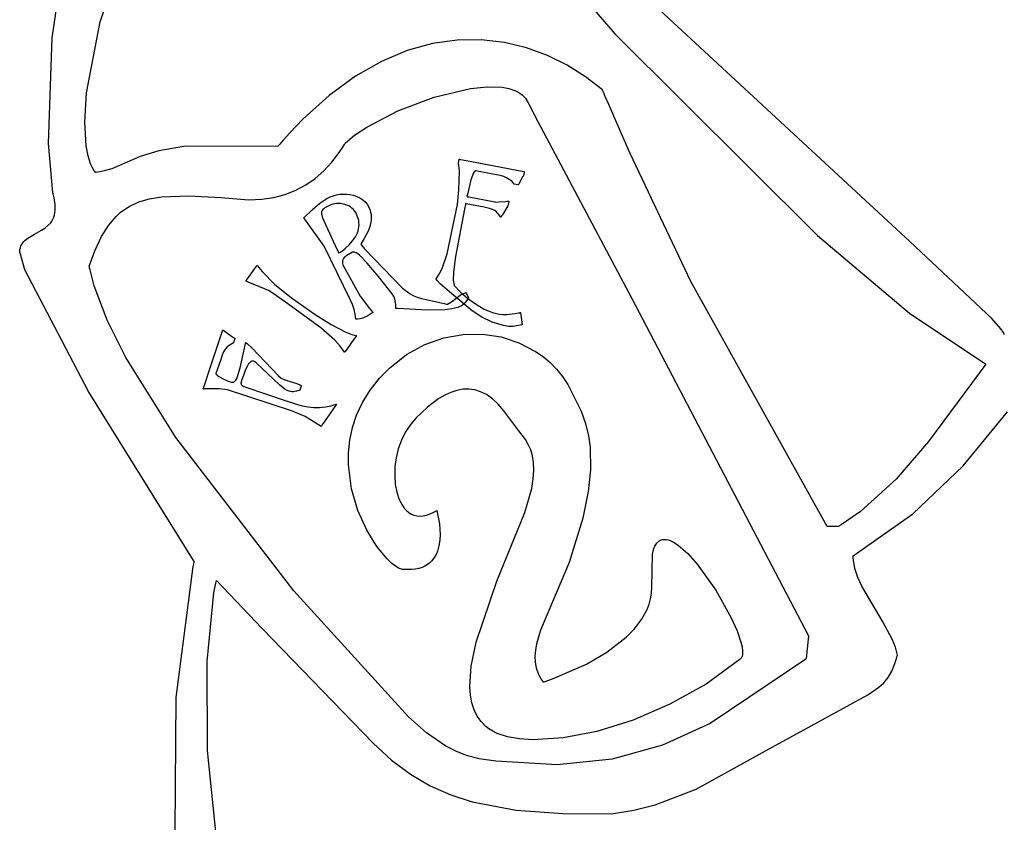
# Model space of a CAD drawing. Extents: x -74.1 to 10.8, y -36.7 to 44.6.
# Tile 77 of 199: x -61.303 to -60.358, y 15.344 to 16.114. Entities that reach past the tile are written whole.
import ezdxf

# ---------------------------------------------------------------- set-up
doc = ezdxf.new("R2010")
doc.units = 0

msp = doc.modelspace()

# ---------------------------------------------------------------- linework, layer by layer
at = {"layer": 'Layer 1', "color": 7, "linetype": 'CONTINUOUS'}
for p, q in [((-60.926085, 16.325789), (-60.731541, 16.100419)), ((-61.272265, 16.096527), (-61.255819, 16.203688)), ((-61.226026, 16.111923), (-61.198542, 16.191191)), ((-60.448332, 15.901022), (-60.718771, 16.151454)), ((-61.239114, 16.043703), (-61.226026, 16.111923)), ((-60.731541, 16.100419), (-60.53704, 15.906796)), ((-61.275483, 15.995162), (-61.272265, 16.096527)), ((-60.906713, 16.091051), (-60.931012, 16.084324)), ((-60.88298, 16.094421), (-60.906713, 16.091051)), ((-60.859943, 16.094706), (-60.88298, 16.094421)), ((-60.837731, 16.092173), (-60.859943, 16.094706)), ((-60.816473, 16.087094), (-60.837731, 16.092173)), ((-60.931012, 16.084324), (-60.955749, 16.073972)), ((-60.7963, 16.079737), (-60.816473, 16.087094)), ((-60.777339, 16.070372), (-60.7963, 16.079737)), ((-60.955749, 16.073972), (-60.980793, 16.059725)), ((-60.759721, 16.059268), (-60.777339, 16.070372)), ((-60.980793, 16.059725), (-61.006016, 16.041313)), ((-60.743575, 16.046697), (-60.759721, 16.059268)), ((-61.240763, 16.015682), (-61.239114, 16.043703)), ((-61.006016, 16.041313), (-61.031287, 16.018467)), ((-60.905189, 16.039625), (-60.870193, 16.048062)), ((-60.870193, 16.048062), (-60.85412, 16.04966)), ((-60.85412, 16.04966), (-60.839787, 16.049074)), ((-60.839787, 16.049074), (-60.833458, 16.04786)), ((-60.833458, 16.04786), (-60.827787, 16.045978)), ((-60.827787, 16.045978), (-60.825221, 16.044773)), ((-60.825221, 16.044773), (-60.822847, 16.043386)), ((-60.822847, 16.043386), (-60.820675, 16.041811)), ((-60.820675, 16.041811), (-60.818713, 16.040044)), ((-60.743509, 16.046545), (-60.743561, 16.046668)), ((-60.743404, 16.046299), (-60.743509, 16.046545)), ((-60.742562, 16.044332), (-60.743404, 16.046299)), ((-60.740876, 16.040401), (-60.742562, 16.044332)), ((-60.737491, 16.032545), (-60.740876, 16.040401)), ((-60.940035, 16.02638), (-60.905189, 16.039625)), ((-60.818713, 16.040044), (-60.817813, 16.039087)), ((-60.817813, 16.039087), (-60.817385, 16.038589)), ((-60.817385, 16.038589), (-60.81728, 16.038463)), ((-60.81728, 16.038463), (-60.817254, 16.038431)), ((-60.817239, 16.038404), (-60.817192, 16.038316)), ((-60.817192, 16.038316), (-60.817002, 16.037957)), ((-60.817002, 16.037957), (-60.814993, 16.034177)), ((-60.814993, 16.034177), (-60.805468, 16.016242)), ((-60.730673, 16.01687), (-60.737491, 16.032545)), ((-60.96999, 16.010943), (-60.940035, 16.02638)), ((-61.239416, 15.99276), (-61.240763, 16.015682)), ((-61.031287, 16.018467), (-61.043901, 16.005297)), ((-60.805468, 16.016242), (-60.715415, 15.846308)), ((-60.71684, 15.98566), (-60.730673, 16.01687)), ((-61.043901, 16.005297), (-61.050195, 15.99826)), ((-60.990313, 15.995931), (-60.981652, 16.00322)), ((-60.981652, 16.00322), (-60.96999, 16.010943)), ((-61.27145, 15.948182), (-61.275483, 15.995162)), ((-61.053338, 15.994627), (-61.054909, 15.992782)), ((-61.050195, 15.99826), (-61.053338, 15.994627)), ((-60.993002, 15.991571), (-60.991367, 15.994183)), ((-60.991367, 15.994183), (-60.990563, 15.995512)), ((-60.990563, 15.995512), (-60.990363, 15.995847)), ((-60.990363, 15.995847), (-60.990338, 15.995889)), ((-61.237682, 15.983454), (-61.239416, 15.99276)), ((-61.169597, 15.988262), (-61.187562, 15.982508)), ((-61.143934, 15.992544), (-61.169597, 15.988262)), ((-61.055254, 15.992389), (-61.143934, 15.992544)), ((-61.055105, 15.99255), (-61.055203, 15.992434)), ((-61.054909, 15.992782), (-61.055105, 15.99255)), ((-61.003528, 15.977213), (-60.996372, 15.986533)), ((-60.996372, 15.986533), (-60.993002, 15.991571)), ((-60.65873, 15.862793), (-60.71684, 15.98566)), ((-61.235275, 15.975715), (-61.237682, 15.983454)), ((-61.233826, 15.972463), (-61.235275, 15.975715)), ((-61.187562, 15.982508), (-61.214657, 15.970895)), ((-61.011257, 15.968915), (-61.003528, 15.977213)), ((-60.881891, 15.975948), (-60.881883, 15.975993)), ((-60.881871, 15.975887), (-60.881888, 15.975932)), ((-60.881883, 15.975993), (-60.881847, 15.976202)), ((-60.881837, 15.975796), (-60.881871, 15.975887)), ((-60.881847, 15.976202), (-60.88122, 15.97985)), ((-60.881772, 15.975605), (-60.881837, 15.975796)), ((-60.881649, 15.975189), (-60.881772, 15.975605)), ((-60.88143, 15.974225), (-60.881649, 15.975189)), ((-60.880919, 15.9686), (-60.88143, 15.974225)), ((-60.88122, 15.97985), (-60.881184, 15.980058)), ((-60.881184, 15.980058), (-60.881176, 15.980103)), ((-60.88117, 15.980107), (-60.881126, 15.980099)), ((-60.881126, 15.980099), (-60.88091, 15.980057)), ((-60.88091, 15.980057), (-60.879993, 15.979881)), ((-60.879993, 15.979881), (-60.870993, 15.978147)), ((-60.870993, 15.978147), (-60.819, 15.968134)), ((-61.232219, 15.969639), (-61.233826, 15.972463)), ((-61.230456, 15.967256), (-61.232219, 15.969639)), ((-61.230329, 15.967266), (-61.230402, 15.967256)), ((-61.229746, 15.967348), (-61.230329, 15.967266)), ((-61.228599, 15.967518), (-61.229746, 15.967348)), ((-61.226377, 15.967891), (-61.228599, 15.967518)), ((-61.22219, 15.968754), (-61.226377, 15.967891)), ((-61.214657, 15.970895), (-61.22219, 15.968754)), ((-61.019578, 15.961658), (-61.011257, 15.968915)), ((-60.881468, 15.950563), (-60.880919, 15.9686)), ((-60.867597, 15.966286), (-60.86851, 15.964522)), ((-60.86661, 15.967792), (-60.867597, 15.966286)), ((-60.865547, 15.969044), (-60.86661, 15.967792)), ((-60.865428, 15.969023), (-60.86552, 15.96904)), ((-60.845306, 15.965153), (-60.865428, 15.969023)), ((-60.84167, 15.964453), (-60.845306, 15.965153)), ((-60.818725, 15.967409), (-60.819498, 15.963969)), ((-60.819, 15.968134), (-60.818584, 15.968054)), ((-60.818596, 15.967985), (-60.818725, 15.967409)), ((-60.818583, 15.96804), (-60.818596, 15.967985)), ((-61.038087, 15.950337), (-61.028515, 15.955459)), ((-61.028515, 15.955459), (-61.019578, 15.961658)), ((-60.870113, 15.960218), (-60.873279, 15.946081)), ((-60.86851, 15.964522), (-60.870113, 15.960218)), ((-60.840609, 15.964234), (-60.84167, 15.964453)), ((-60.838341, 15.963482), (-60.840609, 15.964234)), ((-60.835812, 15.96226), (-60.838341, 15.963482)), ((-60.833081, 15.960598), (-60.835812, 15.96226)), ((-60.830734, 15.958846), (-60.833081, 15.960598)), ((-60.828918, 15.957085), (-60.830734, 15.958846)), ((-60.828211, 15.956203), (-60.828918, 15.957085)), ((-60.824812, 15.955538), (-60.828177, 15.956196)), ((-60.824249, 15.955428), (-60.824812, 15.955538)), ((-60.824195, 15.955418), (-60.824249, 15.955428)), ((-60.82413, 15.955541), (-60.824159, 15.955471)), ((-60.82407, 15.955681), (-60.82413, 15.955541)), ((-60.823952, 15.955957), (-60.82407, 15.955681)), ((-60.823486, 15.95702), (-60.823952, 15.955957)), ((-60.82175, 15.960592), (-60.823486, 15.95702)), ((-60.820208, 15.963087), (-60.82175, 15.960592)), ((-60.819507, 15.963934), (-60.820208, 15.963087)), ((-61.2714, 15.947922), (-61.27145, 15.948182)), ((-61.27133, 15.947682), (-61.2714, 15.947922)), ((-61.271062, 15.946734), (-61.27133, 15.947682)), ((-61.270162, 15.943111), (-61.271062, 15.946734)), ((-61.059224, 15.943399), (-61.048316, 15.946311)), ((-61.048316, 15.946311), (-61.038087, 15.950337)), ((-61.00202, 15.944997), (-60.99892, 15.945852)), ((-60.99892, 15.945852), (-60.995781, 15.946394)), ((-60.995781, 15.946394), (-60.992603, 15.946623)), ((-60.992603, 15.946623), (-60.989386, 15.946538)), ((-60.989386, 15.946538), (-60.986129, 15.94614)), ((-60.986129, 15.94614), (-60.9827, 15.945404)), ((-60.882899, 15.936675), (-60.881468, 15.950563)), ((-60.873279, 15.946081), (-60.873645, 15.94417)), ((-61.269155, 15.93664), (-61.270162, 15.943111)), ((-61.269105, 15.931113), (-61.269155, 15.93664)), ((-61.198253, 15.934676), (-61.188856, 15.939012)), ((-61.188856, 15.939012), (-61.178495, 15.941989)), ((-61.178495, 15.941989), (-61.167086, 15.943815)), ((-61.167086, 15.943815), (-61.140793, 15.944843)), ((-61.140793, 15.944843), (-61.110069, 15.943253)), ((-61.110069, 15.943253), (-61.083162, 15.940989)), ((-61.083162, 15.940989), (-61.070832, 15.941619)), ((-61.070832, 15.941619), (-61.059224, 15.943399)), ((-61.022372, 15.931632), (-61.015016, 15.937835)), ((-61.015016, 15.937835), (-61.008233, 15.942277)), ((-61.008233, 15.942277), (-61.00508, 15.94383)), ((-61.004473, 15.936299), (-61.007788, 15.934809)), ((-61.00508, 15.94383), (-61.00202, 15.944997)), ((-61.002634, 15.936872), (-61.004473, 15.936299)), ((-61.000766, 15.937268), (-61.002634, 15.936872)), ((-60.998871, 15.937489), (-61.000766, 15.937268)), ((-60.996949, 15.937534), (-60.998871, 15.937489)), ((-60.994999, 15.937405), (-60.996949, 15.937534)), ((-60.991018, 15.936624), (-60.994999, 15.937405)), ((-60.989072, 15.935983), (-60.991018, 15.936624)), ((-60.9827, 15.945404), (-60.979408, 15.944329)), ((-60.979408, 15.944329), (-60.976457, 15.942932)), ((-60.976457, 15.942932), (-60.973847, 15.941212)), ((-60.973847, 15.941212), (-60.971578, 15.939169)), ((-60.971578, 15.939169), (-60.969648, 15.936803)), ((-60.969648, 15.936803), (-60.968056, 15.934113)), ((-60.892606, 15.889253), (-60.882899, 15.936675)), ((-60.875076, 15.936743), (-60.875941, 15.932253)), ((-60.874392, 15.937263), (-60.875228, 15.937402)), ((-60.875206, 15.93739), (-60.875092, 15.937362)), ((-60.875092, 15.937362), (-60.875002, 15.937341)), ((-60.874988, 15.9372), (-60.875076, 15.936743)), ((-60.874967, 15.937308), (-60.874988, 15.9372)), ((-60.857181, 15.933995), (-60.874392, 15.937263)), ((-60.873611, 15.944152), (-60.873324, 15.944097)), ((-60.873324, 15.944097), (-60.871987, 15.943839)), ((-60.871987, 15.943839), (-60.848654, 15.939344)), ((-60.848654, 15.939344), (-60.847321, 15.939087)), ((-60.847321, 15.939087), (-60.847037, 15.939032)), ((-60.847037, 15.939032), (-60.846187, 15.938944)), ((-60.846187, 15.938944), (-60.842614, 15.939026)), ((-60.842614, 15.939026), (-60.836661, 15.939479)), ((-60.836661, 15.939479), (-60.834802, 15.93965)), ((-60.834802, 15.93965), (-60.833816, 15.939744)), ((-60.833525, 15.939044), (-60.834428, 15.935237)), ((-60.833816, 15.939744), (-60.833564, 15.939768)), ((-60.833564, 15.939768), (-60.833437, 15.939781)), ((-60.833369, 15.939703), (-60.833525, 15.939044)), ((-60.833437, 15.939781), (-60.833374, 15.939787)), ((-60.833353, 15.93977), (-60.833369, 15.939703)), ((-61.269895, 15.926425), (-61.269403, 15.928671)), ((-61.269403, 15.928671), (-61.269105, 15.931113)), ((-61.210722, 15.92517), (-61.206768, 15.928774)), ((-61.206768, 15.928774), (-61.202615, 15.931934)), ((-61.202615, 15.931934), (-61.198253, 15.934676)), ((-61.030301, 15.923664), (-61.022372, 15.931632)), ((-61.013429, 15.929035), (-61.01347, 15.928258)), ((-61.01347, 15.928258), (-61.013394, 15.927355)), ((-61.013364, 15.929376), (-61.013429, 15.929035)), ((-61.013394, 15.927355), (-61.013201, 15.926325)), ((-61.01325, 15.929779), (-61.013364, 15.929376)), ((-61.013093, 15.93018), (-61.01325, 15.929779)), ((-61.012647, 15.930975), (-61.013093, 15.93018)), ((-61.012027, 15.93176), (-61.012647, 15.930975)), ((-61.011232, 15.932536), (-61.012027, 15.93176)), ((-61.01026, 15.933303), (-61.011232, 15.932536)), ((-61.007788, 15.934809), (-61.01026, 15.933303)), ((-60.987276, 15.935191), (-60.989072, 15.935983)), ((-60.985629, 15.934248), (-60.987276, 15.935191)), ((-60.984131, 15.933153), (-60.985629, 15.934248)), ((-60.982783, 15.931907), (-60.984131, 15.933153)), ((-60.981585, 15.930507), (-60.982783, 15.931907)), ((-60.980537, 15.928955), (-60.981585, 15.930507)), ((-60.97964, 15.92725), (-60.980537, 15.928955)), ((-60.978146, 15.923235), (-60.97964, 15.92725)), ((-60.968056, 15.934113), (-60.967018, 15.931704)), ((-60.967018, 15.931704), (-60.966297, 15.929376)), ((-60.966297, 15.929376), (-60.965831, 15.927003)), ((-60.965831, 15.927003), (-60.96562, 15.924585)), ((-60.875941, 15.932253), (-60.884642, 15.886732)), ((-60.855976, 15.933754), (-60.857181, 15.933995)), ((-60.852035, 15.932836), (-60.855976, 15.933754)), ((-60.84913, 15.931917), (-60.852035, 15.932836)), ((-60.848065, 15.931458), (-60.84913, 15.931917)), ((-60.846915, 15.930777), (-60.848065, 15.931458)), ((-60.845702, 15.929858), (-60.846915, 15.930777)), ((-60.844517, 15.928753), (-60.845702, 15.929858)), ((-60.843358, 15.927464), (-60.844517, 15.928753)), ((-60.841125, 15.92433), (-60.843358, 15.927464)), ((-60.838585, 15.928366), (-60.839987, 15.926129)), ((-60.834436, 15.935205), (-60.838585, 15.928366)), ((-61.276127, 15.916326), (-61.273523, 15.919138)), ((-61.273523, 15.919138), (-61.272397, 15.920732)), ((-61.272397, 15.920732), (-61.271407, 15.922469)), ((-61.271407, 15.922469), (-61.270568, 15.924362)), ((-61.270568, 15.924362), (-61.269895, 15.926425)), ((-61.218072, 15.916527), (-61.210722, 15.92517)), ((-61.03022, 15.923562), (-61.0303, 15.923654)), ((-61.029901, 15.923195), (-61.03022, 15.923562)), ((-61.029265, 15.922458), (-61.029901, 15.923195)), ((-61.010767, 15.896552), (-61.029265, 15.922458)), ((-61.013201, 15.926325), (-61.012466, 15.923885)), ((-61.012466, 15.923885), (-61.009618, 15.917354)), ((-61.009618, 15.917354), (-61.000237, 15.897125)), ((-60.977684, 15.921238), (-60.978146, 15.923235)), ((-60.977412, 15.919248), (-60.977684, 15.921238)), ((-60.977331, 15.917265), (-60.977412, 15.919248)), ((-60.965964, 15.919613), (-60.967004, 15.915396)), ((-60.965664, 15.922122), (-60.965964, 15.919613)), ((-60.96562, 15.924585), (-60.965664, 15.922122)), ((-60.841085, 15.92439), (-60.84111, 15.924351)), ((-60.841036, 15.924468), (-60.841085, 15.92439)), ((-60.840938, 15.924623), (-60.841036, 15.924468)), ((-60.840743, 15.924931), (-60.840938, 15.924623)), ((-60.839987, 15.926129), (-60.840743, 15.924931)), ((-61.295394, 15.904392), (-61.289061, 15.908139)), ((-61.289061, 15.908139), (-61.282325, 15.911833)), ((-61.282325, 15.911833), (-61.2791, 15.913927)), ((-61.2791, 15.913927), (-61.276127, 15.916326)), ((-61.224751, 15.905798), (-61.218072, 15.916527)), ((-60.980827, 15.905517), (-60.978902, 15.909405)), ((-60.978902, 15.909405), (-60.978224, 15.911359)), ((-60.978224, 15.911359), (-60.977736, 15.913321)), ((-60.977736, 15.913321), (-60.977439, 15.915289)), ((-60.977439, 15.915289), (-60.977331, 15.917265)), ((-60.968368, 15.911765), (-60.972496, 15.90384)), ((-60.967004, 15.915396), (-60.968368, 15.911765)), ((-61.301312, 15.898336), (-61.300384, 15.89974)), ((-61.300384, 15.89974), (-61.299314, 15.901035)), ((-61.299314, 15.901035), (-61.298116, 15.902232)), ((-61.298116, 15.902232), (-61.295394, 15.904392)), ((-61.23084, 15.892775), (-61.224751, 15.905798)), ((-60.986956, 15.897828), (-60.983512, 15.901658)), ((-60.983512, 15.901658), (-60.980827, 15.905517)), ((-60.97515, 15.899026), (-60.975389, 15.8984)), ((-60.972496, 15.90384), (-60.97515, 15.899026)), ((-60.53704, 15.906796), (-60.448696, 15.832271)), ((-60.369478, 15.827155), (-60.448332, 15.901022)), ((-61.303301, 15.891357), (-61.303091, 15.893333)), ((-61.303276, 15.891246), (-61.303301, 15.891357)), ((-61.303159, 15.890769), (-61.303276, 15.891246)), ((-61.302681, 15.888863), (-61.303159, 15.890769)), ((-61.303091, 15.893333), (-61.30268, 15.895146)), ((-61.30268, 15.895146), (-61.302082, 15.896809)), ((-61.302082, 15.896809), (-61.301312, 15.898336)), ((-61.236423, 15.87725), (-61.23084, 15.892775)), ((-60.985972, 15.845532), (-61.010767, 15.896552)), ((-61.000237, 15.897125), (-60.997174, 15.890519)), ((-60.997174, 15.890519), (-60.997018, 15.890183)), ((-60.996985, 15.890198), (-60.996752, 15.890307)), ((-60.996752, 15.890307), (-60.994804, 15.891214)), ((-60.994804, 15.891214), (-60.994168, 15.89151)), ((-60.994168, 15.89151), (-60.994047, 15.891576)), ((-60.994047, 15.891576), (-60.993384, 15.892076)), ((-60.993384, 15.892076), (-60.990551, 15.89451)), ((-60.990551, 15.89451), (-60.986956, 15.897828)), ((-60.983563, 15.890702), (-60.989016, 15.887751)), ((-60.983272, 15.890828), (-60.983563, 15.890702)), ((-60.983028, 15.8909), (-60.983272, 15.890828)), ((-60.982771, 15.890943), (-60.983028, 15.8909)), ((-60.9825, 15.890959), (-60.982771, 15.890943)), ((-60.982216, 15.890947), (-60.9825, 15.890959)), ((-60.981608, 15.890839), (-60.982216, 15.890947)), ((-60.980947, 15.89062), (-60.981608, 15.890839)), ((-60.980233, 15.890289), (-60.980947, 15.89062)), ((-60.978647, 15.889291), (-60.980233, 15.890289)), ((-60.976848, 15.887845), (-60.978647, 15.889291)), ((-60.975458, 15.898083), (-60.975459, 15.898006)), ((-60.975445, 15.898174), (-60.975458, 15.898083)), ((-60.975389, 15.8984), (-60.975445, 15.898174)), ((-60.975423, 15.897894), (-60.975351, 15.897816)), ((-60.975351, 15.897816), (-60.975045, 15.897485)), ((-60.975045, 15.897485), (-60.971971, 15.894157)), ((-60.971971, 15.894157), (-60.935712, 15.856134)), ((-60.897531, 15.875152), (-60.892606, 15.889253)), ((-61.298238, 15.873732), (-61.302681, 15.888863)), ((-60.993337, 15.881776), (-60.993353, 15.881178)), ((-60.993353, 15.881178), (-60.993308, 15.88057)), ((-60.993261, 15.882363), (-60.993337, 15.881776)), ((-60.993308, 15.88057), (-60.993203, 15.87995)), ((-60.993123, 15.882939), (-60.993261, 15.882363)), ((-60.993203, 15.87995), (-60.99281, 15.878677)), ((-60.992925, 15.883505), (-60.993123, 15.882939)), ((-60.992667, 15.884061), (-60.992925, 15.883505)), ((-60.992348, 15.884607), (-60.992667, 15.884061)), ((-60.991529, 15.885669), (-60.992348, 15.884607)), ((-60.990762, 15.886431), (-60.991529, 15.885669)), ((-60.989016, 15.887751), (-60.990762, 15.886431)), ((-60.969683, 15.88017), (-60.976848, 15.887845)), ((-60.958678, 15.867383), (-60.969683, 15.88017)), ((-60.884642, 15.886732), (-60.886708, 15.871593)), ((-61.237155, 15.756987), (-61.298238, 15.873732)), ((-61.236403, 15.877138), (-61.236413, 15.877194)), ((-61.236361, 15.876913), (-61.236403, 15.877138)), ((-61.236278, 15.876463), (-61.236361, 15.876913)), ((-61.236105, 15.875559), (-61.236278, 15.876463)), ((-61.235738, 15.87374), (-61.236105, 15.875559)), ((-61.231833, 15.858597), (-61.235738, 15.87374)), ((-61.083579, 15.866408), (-61.077345, 15.875121)), ((-61.077345, 15.875121), (-61.075382, 15.877865)), ((-61.075382, 15.877865), (-61.075199, 15.878121)), ((-61.075199, 15.878121), (-61.075165, 15.878168)), ((-61.075163, 15.878171), (-61.070542, 15.872139)), ((-61.070542, 15.872139), (-61.058129, 15.85968)), ((-60.99281, 15.878677), (-60.992674, 15.878352)), ((-60.992674, 15.878352), (-60.9926, 15.878188)), ((-60.992587, 15.87816), (-60.976197, 15.848617)), ((-60.900304, 15.869645), (-60.897531, 15.875152)), ((-60.886708, 15.871593), (-60.886828, 15.863512)), ((-61.085869, 15.863125), (-61.085911, 15.863148)), ((-61.0859, 15.863164), (-61.085849, 15.863235)), ((-61.08511, 15.862741), (-61.085869, 15.863125)), ((-61.085849, 15.863235), (-61.085633, 15.863536)), ((-61.085633, 15.863536), (-61.083579, 15.866408)), ((-61.083159, 15.861845), (-61.08511, 15.862741)), ((-61.077518, 15.859534), (-61.083159, 15.861845)), ((-60.945503, 15.850737), (-60.958678, 15.867383)), ((-60.903301, 15.865052), (-60.903299, 15.86511)), ((-60.903295, 15.864989), (-60.903301, 15.865052)), ((-60.903259, 15.864845), (-60.903295, 15.864989)), ((-60.903284, 15.865166), (-60.900304, 15.869645)), ((-60.903192, 15.864679), (-60.903259, 15.864845)), ((-60.903092, 15.864491), (-60.903192, 15.864679)), ((-60.902374, 15.86351), (-60.903092, 15.864491)), ((-60.899399, 15.860464), (-60.902374, 15.86351)), ((-60.886828, 15.863512), (-60.886423, 15.86058)), ((-60.527544, 15.62762), (-60.65873, 15.862793)), ((-61.219259, 15.825559), (-61.231833, 15.858597)), ((-61.064285, 15.853951), (-61.077518, 15.859534)), ((-61.059684, 15.851226), (-61.064285, 15.853951)), ((-61.047927, 15.842841), (-61.059684, 15.851226)), ((-61.058129, 15.85968), (-61.042534, 15.847439)), ((-60.935712, 15.856134), (-60.928302, 15.850717)), ((-60.888315, 15.850877), (-60.899399, 15.860464)), ((-60.886423, 15.86058), (-60.886104, 15.859391)), ((-60.886104, 15.859391), (-60.885915, 15.858866)), ((-60.885901, 15.858834), (-60.87981, 15.852427)), ((-60.880166, 15.849432), (-60.875255, 15.851852)), ((-60.87981, 15.852427), (-60.873052, 15.846538)), ((-60.875255, 15.851852), (-60.874873, 15.85204)), ((-60.874873, 15.85204), (-60.874677, 15.852137)), ((-60.874645, 15.852146), (-60.874627, 15.852107)), ((-60.874627, 15.852107), (-60.87454, 15.851919)), ((-60.87454, 15.851919), (-60.872313, 15.847104)), ((-61.013983, 15.818364), (-61.047927, 15.842841)), ((-61.042534, 15.847439), (-61.042409, 15.847349)), ((-61.042409, 15.847349), (-61.041141, 15.846444)), ((-61.041141, 15.846444), (-61.019637, 15.831085)), ((-60.983697, 15.840541), (-60.985972, 15.845532)), ((-60.976197, 15.848617), (-60.967338, 15.836772)), ((-60.94395, 15.848179), (-60.945503, 15.850737)), ((-60.943415, 15.846951), (-60.94395, 15.848179)), ((-60.942578, 15.843999), (-60.943415, 15.846951)), ((-60.942133, 15.840584), (-60.942578, 15.843999)), ((-60.928302, 15.850717), (-60.924863, 15.848835)), ((-60.924863, 15.848835), (-60.921601, 15.847503)), ((-60.921601, 15.847503), (-60.917244, 15.846525)), ((-60.917244, 15.846525), (-60.899823, 15.842564)), ((-60.899823, 15.842564), (-60.895467, 15.841564)), ((-60.892258, 15.840825), (-60.888519, 15.843206)), ((-60.888519, 15.843206), (-60.880166, 15.849432)), ((-60.86875, 15.834622), (-60.888315, 15.850877)), ((-60.875382, 15.842396), (-60.87715, 15.840661)), ((-60.873768, 15.844544), (-60.875382, 15.842396)), ((-60.872313, 15.847104), (-60.873768, 15.844544)), ((-60.873052, 15.846538), (-60.865518, 15.841092)), ((-60.715415, 15.846308), (-60.545726, 15.522525)), ((-60.982065, 15.835893), (-60.983697, 15.840541)), ((-60.981021, 15.831191), (-60.982065, 15.835893)), ((-60.963977, 15.83291), (-60.969032, 15.829728)), ((-60.967338, 15.836772), (-60.965055, 15.834116)), ((-60.965055, 15.834116), (-60.96448, 15.833471)), ((-60.96448, 15.833471), (-60.964192, 15.833151)), ((-60.964192, 15.833151), (-60.964047, 15.832992)), ((-60.964047, 15.832992), (-60.963975, 15.832912)), ((-60.942085, 15.836707), (-60.942133, 15.840584)), ((-60.941921, 15.836698), (-60.942034, 15.836704)), ((-60.941695, 15.836685), (-60.941921, 15.836698)), ((-60.941244, 15.836661), (-60.941695, 15.836685)), ((-60.940341, 15.836611), (-60.941244, 15.836661)), ((-60.911485, 15.835089), (-60.940341, 15.836611)), ((-60.894843, 15.835479), (-60.911485, 15.835089)), ((-60.895467, 15.841564), (-60.893288, 15.841062)), ((-60.888112, 15.836422), (-60.894843, 15.835479)), ((-60.893288, 15.841062), (-60.892743, 15.840936)), ((-60.892743, 15.840936), (-60.89247, 15.840874)), ((-60.89247, 15.840874), (-60.892334, 15.840842)), ((-60.892334, 15.840842), (-60.892266, 15.840827)), ((-60.882586, 15.837852), (-60.888112, 15.836422)), ((-60.880275, 15.838748), (-60.882586, 15.837852)), ((-60.87907, 15.839341), (-60.880275, 15.838748)), ((-60.878091, 15.839949), (-60.87907, 15.839341)), ((-60.87715, 15.840661), (-60.878091, 15.839949)), ((-60.859498, 15.828361), (-60.86875, 15.834622)), ((-60.865518, 15.841092), (-60.85714, 15.836213)), ((-60.85714, 15.836213), (-60.849158, 15.832868)), ((-60.849158, 15.832868), (-60.842612, 15.831215)), ((-60.827822, 15.831985), (-60.824178, 15.832547)), ((-60.824178, 15.832547), (-60.823263, 15.832691)), ((-60.823263, 15.832691), (-60.822805, 15.832763)), ((-60.822805, 15.832763), (-60.822575, 15.832799)), ((-60.822575, 15.832799), (-60.82246, 15.832817)), ((-60.82246, 15.832817), (-60.822403, 15.832826)), ((-60.822387, 15.832827), (-60.820533, 15.821163)), ((-60.448696, 15.832271), (-60.375238, 15.783431)), ((-61.201244, 15.789631), (-61.219259, 15.825559)), ((-61.019637, 15.831085), (-61.019581, 15.831046)), ((-61.019581, 15.831045), (-61.004236, 15.821456)), ((-60.980565, 15.826437), (-60.981021, 15.831191)), ((-60.980448, 15.826428), (-60.980527, 15.826432)), ((-60.980292, 15.826419), (-60.980448, 15.826428)), ((-60.979979, 15.826408), (-60.980292, 15.826419)), ((-60.978721, 15.826426), (-60.979979, 15.826408)), ((-60.976184, 15.826772), (-60.978721, 15.826426)), ((-60.973614, 15.827529), (-60.976184, 15.826772)), ((-60.969032, 15.829728), (-60.973614, 15.827529)), ((-60.849469, 15.823591), (-60.859498, 15.828361)), ((-60.83867, 15.820307), (-60.849469, 15.823591)), ((-60.842612, 15.831215), (-60.839082, 15.830881)), ((-60.839082, 15.830881), (-60.835293, 15.830969)), ((-60.835293, 15.830969), (-60.827822, 15.831985)), ((-60.360815, 15.817405), (-60.369478, 15.827155)), ((-61.120618, 15.778821), (-61.108049, 15.816305)), ((-61.108049, 15.816305), (-61.098433, 15.809312)), ((-61.000498, 15.806325), (-61.013983, 15.818364)), ((-61.004236, 15.821456), (-60.990052, 15.814078)), ((-60.990052, 15.814078), (-60.984352, 15.811731)), ((-60.833524, 15.81945), (-60.83867, 15.820307)), ((-60.829762, 15.819513), (-60.833524, 15.81945)), ((-60.820533, 15.821163), (-60.829762, 15.819513)), ((-60.358471, 15.814051), (-60.360815, 15.817405)), ((-60.357821, 15.812772), (-60.358471, 15.814051)), ((-61.097922, 15.803922), (-61.102155, 15.80138)), ((-61.098433, 15.809312), (-61.096798, 15.80816)), ((-61.097623, 15.804809), (-61.097918, 15.803926)), ((-61.096616, 15.807815), (-61.097623, 15.804809)), ((-61.096798, 15.80816), (-61.096587, 15.808011)), ((-61.096568, 15.807956), (-61.096616, 15.807815)), ((-61.086374, 15.803314), (-61.086252, 15.803882)), ((-61.086252, 15.803882), (-61.086191, 15.804165)), ((-61.086179, 15.804222), (-61.084578, 15.802975)), ((-60.995316, 15.800465), (-61.000498, 15.806325)), ((-60.982272, 15.807188), (-60.988797, 15.79804)), ((-60.984352, 15.811731), (-60.979923, 15.810482)), ((-60.980177, 15.810126), (-60.982272, 15.807188)), ((-60.979971, 15.810415), (-60.980177, 15.810126)), ((-60.979929, 15.810475), (-60.979971, 15.810415)), ((-60.914165, 15.802245), (-60.895885, 15.808647)), ((-60.895885, 15.808647), (-60.877297, 15.811907)), ((-60.877297, 15.811907), (-60.858804, 15.812132)), ((-60.858804, 15.812132), (-60.840808, 15.809428)), ((-60.840808, 15.809428), (-60.823712, 15.8039)), ((-60.823712, 15.8039), (-60.807918, 15.795654)), ((-60.35763, 15.812233), (-60.357821, 15.812772)), ((-60.35753, 15.811763), (-60.35763, 15.812233)), ((-61.107573, 15.795254), (-61.108282, 15.793552)), ((-61.106598, 15.796915), (-61.107573, 15.795254)), ((-61.105371, 15.79849), (-61.106598, 15.796915)), ((-61.10389, 15.799978), (-61.105371, 15.79849)), ((-61.102155, 15.80138), (-61.10389, 15.799978)), ((-61.091506, 15.779677), (-61.087349, 15.798754)), ((-61.087349, 15.798754), (-61.086374, 15.803314)), ((-61.084578, 15.802975), (-61.080295, 15.798892)), ((-61.080295, 15.798892), (-61.054833, 15.771999)), ((-60.991171, 15.794711), (-60.995316, 15.800465)), ((-60.991118, 15.794785), (-60.991164, 15.79472)), ((-60.990907, 15.795081), (-60.991118, 15.794785)), ((-60.988797, 15.79804), (-60.990907, 15.795081)), ((-60.931736, 15.792598), (-60.914165, 15.802245)), ((-60.807918, 15.795654), (-60.800635, 15.790544)), ((-61.153244, 15.712858), (-61.201244, 15.789631)), ((-61.110507, 15.786923), (-61.114757, 15.774265)), ((-61.108488, 15.792939), (-61.110507, 15.786923)), ((-61.108305, 15.793483), (-61.108488, 15.792939)), ((-61.108287, 15.793536), (-61.108305, 15.793483)), ((-61.081715, 15.785387), (-61.082277, 15.784886)), ((-61.081152, 15.785784), (-61.081715, 15.785387)), ((-61.080589, 15.786076), (-61.081152, 15.785784)), ((-61.080026, 15.786265), (-61.080589, 15.786076)), ((-61.079744, 15.78632), (-61.080026, 15.786265)), ((-61.079461, 15.78635), (-61.079744, 15.78632)), ((-61.079179, 15.786353), (-61.079461, 15.78635)), ((-61.078896, 15.78633), (-61.079179, 15.786353)), ((-61.078614, 15.786281), (-61.078896, 15.78633)), ((-61.078331, 15.786206), (-61.078614, 15.786281)), ((-61.07788, 15.786027), (-61.078331, 15.786206)), ((-61.077357, 15.785732), (-61.07788, 15.786027)), ((-61.07601, 15.784771), (-61.077357, 15.785732)), ((-60.948195, 15.779598), (-60.931736, 15.792598)), ((-60.800635, 15.790544), (-60.793828, 15.784795)), ((-61.126519, 15.761224), (-61.120618, 15.778821)), ((-61.093965, 15.771432), (-61.091506, 15.779677)), ((-61.086298, 15.778265), (-61.088467, 15.772404)), ((-61.084525, 15.78184), (-61.086298, 15.778265)), ((-61.083401, 15.783571), (-61.084525, 15.78184)), ((-61.082277, 15.784886), (-61.083401, 15.783571)), ((-61.053664, 15.763366), (-61.07601, 15.784771)), ((-60.957658, 15.76985), (-60.948195, 15.779598)), ((-60.793828, 15.784795), (-60.787548, 15.778419)), ((-60.787548, 15.778419), (-60.781845, 15.771429)), ((-60.375238, 15.783431), (-60.430462, 15.709043)), ((-61.114776, 15.7742), (-61.113466, 15.772904)), ((-61.114757, 15.774265), (-61.114773, 15.774216)), ((-61.113466, 15.772904), (-61.111897, 15.771652)), ((-61.111897, 15.771652), (-61.107974, 15.769286)), ((-61.107974, 15.769286), (-61.103003, 15.767103)), ((-61.103003, 15.767103), (-61.100173, 15.766098)), ((-61.100173, 15.766098), (-61.099605, 15.765954)), ((-61.098516, 15.765943), (-61.097994, 15.766076)), ((-61.097994, 15.766076), (-61.097487, 15.766302)), ((-61.097487, 15.766302), (-61.096995, 15.766621)), ((-61.096995, 15.766621), (-61.096517, 15.767031)), ((-61.096517, 15.767031), (-61.096055, 15.767534)), ((-61.096055, 15.767534), (-61.095607, 15.76813)), ((-61.095607, 15.76813), (-61.094757, 15.769597)), ((-61.094757, 15.769597), (-61.093965, 15.771432)), ((-61.090108, 15.7676), (-61.090624, 15.765978)), ((-61.088467, 15.772404), (-61.090108, 15.7676)), ((-61.054833, 15.771999), (-61.051994, 15.770036)), ((-61.051994, 15.770036), (-61.049275, 15.768524)), ((-61.049275, 15.768524), (-61.046783, 15.7675)), ((-61.046783, 15.7675), (-61.037134, 15.764727)), ((-60.966776, 15.75827), (-60.957658, 15.76985)), ((-60.781845, 15.771429), (-60.77683, 15.763934)), ((-61.135747, 15.59399), (-61.237155, 15.756987)), ((-61.127094, 15.759508), (-61.127045, 15.759655)), ((-61.126819, 15.759473), (-61.127059, 15.759467)), ((-61.127045, 15.759655), (-61.126519, 15.761224)), ((-61.126338, 15.759483), (-61.126819, 15.759473)), ((-61.125377, 15.759502), (-61.126338, 15.759483)), ((-61.123451, 15.759539), (-61.125377, 15.759502)), ((-61.11959, 15.759606), (-61.123451, 15.759539)), ((-61.111561, 15.759646), (-61.11959, 15.759606)), ((-61.10366, 15.758752), (-61.111561, 15.759646)), ((-61.042335, 15.738426), (-61.10366, 15.758752)), ((-61.099605, 15.765954), (-61.099053, 15.765902)), ((-61.099053, 15.765902), (-61.098516, 15.765943)), ((-61.090705, 15.76554), (-61.09074, 15.765123)), ((-61.09074, 15.765123), (-61.090729, 15.764729)), ((-61.090729, 15.764729), (-61.090673, 15.764357)), ((-61.090624, 15.765978), (-61.090705, 15.76554)), ((-61.090673, 15.764357), (-61.09057, 15.764008)), ((-61.09057, 15.764008), (-61.090422, 15.763681)), ((-61.090422, 15.763681), (-61.090227, 15.763377)), ((-61.090227, 15.763377), (-61.089987, 15.763096)), ((-61.089987, 15.763096), (-61.0897, 15.762838)), ((-61.0897, 15.762838), (-61.089367, 15.762602)), ((-61.089367, 15.762602), (-61.088987, 15.76239)), ((-61.088987, 15.76239), (-61.088166, 15.762058)), ((-61.088166, 15.762058), (-61.087756, 15.761919)), ((-61.087756, 15.761919), (-61.085922, 15.761299)), ((-61.085922, 15.761299), (-61.04824, 15.748562)), ((-61.048554, 15.75948), (-61.053664, 15.763366)), ((-61.046387, 15.758205), (-61.048554, 15.75948)), ((-61.04448, 15.757376), (-61.046387, 15.758205)), ((-61.043158, 15.757019), (-61.04448, 15.757376)), ((-61.041791, 15.756837), (-61.043158, 15.757019)), ((-61.040365, 15.756827), (-61.041791, 15.756837)), ((-61.038882, 15.756987), (-61.040365, 15.756827)), ((-61.037341, 15.757318), (-61.038882, 15.756987)), ((-61.034086, 15.758493), (-61.037341, 15.757318)), ((-61.037134, 15.764727), (-61.033514, 15.763122)), ((-61.033155, 15.76127), (-61.03408, 15.758509)), ((-61.033514, 15.763122), (-61.033037, 15.762886)), ((-61.032719, 15.762573), (-61.033155, 15.76127)), ((-61.033037, 15.762886), (-61.032797, 15.762765)), ((-61.032797, 15.762765), (-61.032677, 15.762704)), ((-61.03268, 15.762689), (-61.032719, 15.762573)), ((-60.974069, 15.746444), (-60.966776, 15.75827)), ((-60.883531, 15.758131), (-60.889284, 15.756256)), ((-60.877759, 15.759201), (-60.883531, 15.758131)), ((-60.871986, 15.759401), (-60.877759, 15.759201)), ((-60.866232, 15.758666), (-60.871986, 15.759401)), ((-60.860515, 15.75693), (-60.866232, 15.758666)), ((-60.854853, 15.754127), (-60.860515, 15.75693)), ((-60.77683, 15.763934), (-60.764033, 15.73829)), ((-61.04824, 15.748562), (-61.037422, 15.744906)), ((-60.900661, 15.750359), (-60.911741, 15.742034)), ((-60.895, 15.753644), (-60.900661, 15.750359)), ((-60.889284, 15.756256), (-60.895, 15.753644)), ((-60.849264, 15.750191), (-60.854853, 15.754127)), ((-60.843768, 15.745056), (-60.849264, 15.750191)), ((-61.02896, 15.732975), (-61.042335, 15.738426)), ((-61.037397, 15.744897), (-61.03182, 15.743293)), ((-61.03182, 15.743293), (-61.026261, 15.742231)), ((-61.026261, 15.742231), (-61.020719, 15.741712)), ((-61.020719, 15.741712), (-61.015194, 15.741733)), ((-61.015194, 15.741733), (-61.009688, 15.742296)), ((-61.009688, 15.742296), (-61.004199, 15.743399)), ((-60.998869, 15.744993), (-61.008395, 15.731473)), ((-61.004199, 15.743399), (-61.001461, 15.744154)), ((-61.001461, 15.744154), (-61.000094, 15.744581)), ((-61.000094, 15.744581), (-60.999411, 15.744808)), ((-60.999411, 15.744808), (-60.999069, 15.744924)), ((-60.999069, 15.744924), (-60.998899, 15.744983)), ((-60.979664, 15.734456), (-60.974069, 15.746444)), ((-60.911741, 15.742034), (-60.922376, 15.731808)), ((-60.838382, 15.738658), (-60.843768, 15.745056)), ((-60.82376, 15.719339), (-60.838382, 15.738658)), ((-60.764033, 15.73829), (-60.759901, 15.726273)), ((-61.013818, 15.723581), (-61.02896, 15.732975)), ((-61.008395, 15.731473), (-61.012194, 15.72596)), ((-60.983686, 15.72239), (-60.979664, 15.734456)), ((-60.922376, 15.731808), (-60.927717, 15.725753)), ((-60.396971, 15.68589), (-60.354487, 15.737627)), ((-61.013753, 15.723665), (-61.013803, 15.723592)), ((-61.013654, 15.723812), (-61.013753, 15.723665)), ((-61.013453, 15.724109), (-61.013654, 15.723812)), ((-61.013043, 15.724713), (-61.013453, 15.724109)), ((-61.012194, 15.72596), (-61.013043, 15.724713)), ((-60.986264, 15.710329), (-60.983686, 15.72239)), ((-60.927717, 15.725753), (-60.932656, 15.718457)), ((-60.817449, 15.710899), (-60.82376, 15.719339)), ((-60.759901, 15.726273), (-60.757078, 15.714702)), ((-61.039883, 15.565902), (-61.153244, 15.712858)), ((-60.987522, 15.698356), (-60.986264, 15.710329)), ((-60.936615, 15.710506), (-60.939616, 15.702103)), ((-60.932656, 15.718457), (-60.936615, 15.710506)), ((-60.814733, 15.70627), (-60.817449, 15.710899)), ((-60.757078, 15.714702), (-60.755412, 15.703511)), ((-60.939616, 15.702103), (-60.941682, 15.69345)), ((-60.812457, 15.701179), (-60.814733, 15.70627)), ((-60.810729, 15.695488), (-60.812457, 15.701179)), ((-60.755412, 15.703511), (-60.75494, 15.681999)), ((-60.430462, 15.709043), (-60.461316, 15.673025)), ((-60.987588, 15.686556), (-60.987522, 15.698356)), ((-60.941682, 15.69345), (-60.942836, 15.68475)), ((-60.809659, 15.689056), (-60.810729, 15.695488)), ((-60.984647, 15.663806), (-60.987588, 15.686556)), ((-60.942836, 15.68475), (-60.943099, 15.676203)), ((-60.809931, 15.673405), (-60.809356, 15.681741)), ((-60.809356, 15.681741), (-60.809659, 15.689056)), ((-60.75494, 15.681999), (-60.757272, 15.661198)), ((-60.44535, 15.639544), (-60.396971, 15.68589)), ((-60.943099, 15.676203), (-60.942496, 15.668012)), ((-60.811492, 15.663906), (-60.809931, 15.673405)), ((-60.461316, 15.673025), (-60.495518, 15.641943)), ((-60.978452, 15.642747), (-60.984647, 15.663806)), ((-60.942496, 15.668012), (-60.941048, 15.660378)), ((-60.81801, 15.640858), (-60.811492, 15.663906)), ((-60.941048, 15.660378), (-60.938778, 15.653505)), ((-60.938778, 15.653505), (-60.937342, 15.650417)), ((-60.757272, 15.661198), (-60.762354, 15.635545)), ((-60.937342, 15.650417), (-60.935708, 15.647594)), ((-60.935708, 15.647594), (-60.933881, 15.645062)), ((-60.933881, 15.645062), (-60.931862, 15.642846)), ((-60.970015, 15.624049), (-60.978452, 15.642747)), ((-60.931862, 15.642846), (-60.929655, 15.640972)), ((-60.929655, 15.640972), (-60.927262, 15.639464)), ((-60.927262, 15.639464), (-60.924687, 15.638348)), ((-60.924687, 15.638348), (-60.921931, 15.63765)), ((-60.921931, 15.63765), (-60.918998, 15.637394)), ((-60.918998, 15.637394), (-60.915891, 15.637605)), ((-60.915891, 15.637605), (-60.912612, 15.63831)), ((-60.912612, 15.63831), (-60.909164, 15.639533)), ((-60.909164, 15.639533), (-60.905551, 15.641299)), ((-60.905551, 15.641299), (-60.903683, 15.642394)), ((-60.903683, 15.642394), (-60.903209, 15.64269)), ((-60.903209, 15.64269), (-60.902972, 15.642841)), ((-60.902972, 15.642841), (-60.902853, 15.642918)), ((-60.902853, 15.642918), (-60.902793, 15.642957)), ((-60.902763, 15.642964), (-60.902738, 15.64288)), ((-60.902738, 15.64288), (-60.902622, 15.642467)), ((-60.902622, 15.642467), (-60.90154, 15.637966)), ((-60.90154, 15.637966), (-60.900196, 15.629959)), ((-60.845143, 15.575147), (-60.81801, 15.640858)), ((-60.762354, 15.635545), (-60.775661, 15.592911)), ((-60.495518, 15.641943), (-60.514152, 15.629226)), ((-60.502711, 15.599277), (-60.44535, 15.639544)), ((-60.900196, 15.629959), (-60.899554, 15.619851)), ((-60.527369, 15.627596), (-60.527529, 15.627596)), ((-60.526256, 15.627596), (-60.527369, 15.627596)), ((-60.518122, 15.627596), (-60.526256, 15.627596)), ((-60.517045, 15.627596), (-60.518122, 15.627596)), ((-60.516938, 15.627596), (-60.517045, 15.627596)), ((-60.516864, 15.627621), (-60.516902, 15.627599)), ((-60.516562, 15.627797), (-60.516864, 15.627621)), ((-60.514152, 15.629226), (-60.516562, 15.627797)), ((-60.960347, 15.608379), (-60.970015, 15.624049)), ((-60.899554, 15.619851), (-60.899798, 15.614448)), ((-60.687752, 15.614435), (-60.687015, 15.614723)), ((-60.687015, 15.614723), (-60.686255, 15.614941)), ((-60.686255, 15.614941), (-60.685472, 15.615091)), ((-60.685472, 15.615091), (-60.68384, 15.615191)), ((-60.68384, 15.615191), (-60.682126, 15.615033)), ((-60.682126, 15.615033), (-60.680334, 15.614627)), ((-60.95046, 15.596405), (-60.960347, 15.608379)), ((-60.90058, 15.609047), (-60.90202, 15.603824)), ((-60.899798, 15.614448), (-60.90058, 15.609047)), ((-60.695522, 15.600918), (-60.694113, 15.606319)), ((-60.694113, 15.606319), (-60.693216, 15.608507)), ((-60.693216, 15.608507), (-60.692196, 15.610367)), ((-60.692196, 15.610367), (-60.691061, 15.611908)), ((-60.691061, 15.611908), (-60.689816, 15.613141)), ((-60.689816, 15.613141), (-60.689153, 15.613645)), ((-60.689153, 15.613645), (-60.688465, 15.614076)), ((-60.688465, 15.614076), (-60.687752, 15.614435)), ((-60.680334, 15.614627), (-60.678471, 15.613983)), ((-60.678471, 15.613983), (-60.674552, 15.612019)), ((-60.674552, 15.612019), (-60.670414, 15.609224)), ((-60.670414, 15.609224), (-60.661656, 15.601454)), ((-60.945749, 15.592014), (-60.95046, 15.596405)), ((-60.905678, 15.596705), (-60.907357, 15.594612)), ((-60.904239, 15.598953), (-60.905678, 15.596705)), ((-60.903024, 15.601333), (-60.904239, 15.598953)), ((-60.90202, 15.603824), (-60.903024, 15.601333)), ((-60.695948, 15.569058), (-60.695522, 15.600918)), ((-60.661656, 15.601454), (-60.652552, 15.591315)), ((-60.502738, 15.599112), (-60.502738, 15.599237)), ((-60.502736, 15.598861), (-60.502738, 15.599112)), ((-60.502727, 15.598359), (-60.502736, 15.598861)), ((-60.50269, 15.597352), (-60.502727, 15.598359)), ((-60.502539, 15.595327), (-60.50269, 15.597352)), ((-61.152987, 15.463472), (-61.136528, 15.58907)), ((-61.136528, 15.58907), (-61.135838, 15.592868)), ((-61.135838, 15.592868), (-61.135665, 15.593816)), ((-61.135665, 15.593816), (-61.135747, 15.59399)), ((-60.941363, 15.588797), (-60.945749, 15.592014)), ((-60.939331, 15.587655), (-60.941363, 15.588797)), ((-60.937428, 15.586839), (-60.939331, 15.587655)), ((-60.935669, 15.586357), (-60.937428, 15.586839)), ((-60.934848, 15.586246), (-60.935669, 15.586357)), ((-60.923317, 15.586517), (-60.927098, 15.586117)), ((-60.919881, 15.587224), (-60.923317, 15.586517)), ((-60.916775, 15.588218), (-60.919881, 15.587224)), ((-60.913986, 15.589475), (-60.916775, 15.588218)), ((-60.911496, 15.590975), (-60.913986, 15.589475)), ((-60.909291, 15.592694), (-60.911496, 15.590975)), ((-60.907357, 15.594612), (-60.909291, 15.592694)), ((-60.775661, 15.592911), (-60.802961, 15.527974)), ((-60.652552, 15.591315), (-60.634727, 15.56649)), ((-60.500992, 15.587094), (-60.502539, 15.595327)), ((-60.498144, 15.57869), (-60.500992, 15.587094)), ((-60.927098, 15.586117), (-60.934848, 15.586246)), ((-60.494276, 15.570167), (-60.498144, 15.57869)), ((-61.116691, 15.563854), (-61.115485, 15.570138)), ((-61.115485, 15.570138), (-61.114854, 15.573093)), ((-61.114854, 15.573093), (-61.114532, 15.574522)), ((-61.114532, 15.574522), (-61.11437, 15.575225)), ((-61.11437, 15.575225), (-61.114288, 15.575573)), ((-61.114288, 15.575573), (-61.114278, 15.575617)), ((-61.114265, 15.575647), (-61.070317, 15.529624)), ((-60.864957, 15.516427), (-60.845143, 15.575147)), ((-60.696311, 15.563495), (-60.695948, 15.569058)), ((-60.474208, 15.535952), (-60.494276, 15.570167)), ((-61.123245, 15.498087), (-61.116691, 15.563854)), ((-60.929723, 15.444762), (-61.039883, 15.565902)), ((-60.698726, 15.552885), (-60.69725, 15.558104)), ((-60.69725, 15.558104), (-60.696311, 15.563495)), ((-60.634727, 15.56649), (-60.619783, 15.539873)), ((-60.700701, 15.547838), (-60.698726, 15.552885)), ((-60.70599, 15.538263), (-60.700701, 15.547838)), ((-60.619783, 15.539873), (-60.614278, 15.527494)), ((-61.070317, 15.529624), (-60.96388, 15.419682)), ((-60.712806, 15.529384), (-60.70599, 15.538263)), ((-60.465341, 15.519506), (-60.474208, 15.535952)), ((-60.802961, 15.527974), (-60.806804, 15.515002)), ((-60.739309, 15.506948), (-60.720838, 15.521202)), ((-60.720838, 15.521202), (-60.712806, 15.529384)), ((-60.614278, 15.527494), (-60.61056, 15.516589)), ((-60.545761, 15.522197), (-60.546057, 15.519381)), ((-60.545733, 15.522464), (-60.545761, 15.522197)), ((-60.545727, 15.522519), (-60.545733, 15.522464)), ((-60.869644, 15.493317), (-60.864957, 15.516427)), ((-60.806804, 15.515002), (-60.80791, 15.508891)), ((-60.61056, 15.516589), (-60.609481, 15.511889)), ((-60.609481, 15.511889), (-60.608982, 15.507798)), ((-60.546057, 15.519381), (-60.54801, 15.50084)), ((-60.462179, 15.511633), (-60.465341, 15.519506)), ((-60.46024, 15.504064), (-60.462179, 15.511633)), ((-60.80791, 15.508891), (-60.808383, 15.503001)), ((-60.808383, 15.503001), (-60.808155, 15.497313)), ((-60.758913, 15.495528), (-60.739309, 15.506948)), ((-60.610208, 15.501233), (-60.610561, 15.500759)), ((-60.6099, 15.501762), (-60.610208, 15.501233)), ((-60.609636, 15.502344), (-60.6099, 15.501762)), ((-60.609417, 15.502978), (-60.609636, 15.502344)), ((-60.609107, 15.504396), (-60.609417, 15.502978)), ((-60.608963, 15.506006), (-60.609107, 15.504396)), ((-60.608982, 15.507798), (-60.608963, 15.506006)), ((-60.461284, 15.5), (-60.460694, 15.502185)), ((-60.460694, 15.502185), (-60.460414, 15.503314)), ((-60.460414, 15.503314), (-60.460277, 15.503887)), ((-60.460277, 15.503887), (-60.460243, 15.504031)), ((-61.122783, 15.412603), (-61.123245, 15.498087)), ((-60.870967, 15.47398), (-60.869644, 15.493317)), ((-60.808155, 15.497313), (-60.807161, 15.491805)), ((-60.807161, 15.491805), (-60.805333, 15.486456)), ((-60.791575, 15.481299), (-60.758913, 15.495528)), ((-60.61129, 15.500057), (-60.643955, 15.476342)), ((-60.548088, 15.500096), (-60.640166, 15.438584)), ((-60.61096, 15.50034), (-60.61129, 15.500057)), ((-60.610561, 15.500759), (-60.61096, 15.50034)), ((-60.548083, 15.500146), (-60.548088, 15.500099)), ((-60.54801, 15.50084), (-60.548083, 15.500146)), ((-60.465601, 15.488711), (-60.462577, 15.495903)), ((-60.462577, 15.495903), (-60.461284, 15.5)), ((-60.805333, 15.486456), (-60.802604, 15.481245)), ((-60.47332, 15.477591), (-60.46919, 15.482677)), ((-60.46919, 15.482677), (-60.465601, 15.488711)), ((-60.870393, 15.465634), (-60.870967, 15.47398)), ((-60.802604, 15.481245), (-60.80088, 15.478686)), ((-60.80088, 15.478686), (-60.800647, 15.478368)), ((-60.800647, 15.478368), (-60.800588, 15.478288)), ((-60.80055, 15.478267), (-60.800398, 15.478313)), ((-60.800398, 15.478313), (-60.799658, 15.478543)), ((-60.799658, 15.478543), (-60.791575, 15.481299)), ((-60.643955, 15.476342), (-60.678694, 15.456842)), ((-60.488704, 15.465906), (-60.477966, 15.473242)), ((-60.477966, 15.473242), (-60.47332, 15.477591)), ((-61.154009, 15.335393), (-61.152987, 15.463472)), ((-60.869012, 15.45812), (-60.870393, 15.465634)), ((-60.580637, 15.41567), (-60.488704, 15.465906)), ((-60.866833, 15.451401), (-60.869012, 15.45812)), ((-60.678694, 15.456842), (-60.714113, 15.441646)), ((-60.912482, 15.429425), (-60.929723, 15.444762)), ((-60.863867, 15.44544), (-60.866833, 15.451401)), ((-60.860126, 15.4402), (-60.863867, 15.44544)), ((-60.855619, 15.435644), (-60.860126, 15.4402)), ((-60.852621, 15.433294), (-60.855619, 15.435644)), ((-60.714113, 15.441646), (-60.748817, 15.430842)), ((-60.640166, 15.438584), (-60.685971, 15.417606)), ((-60.893864, 15.416653), (-60.912482, 15.429425)), ((-60.848809, 15.430934), (-60.852621, 15.433294)), ((-60.844539, 15.428876), (-60.848809, 15.430934)), ((-60.83471, 15.425654), (-60.844539, 15.428876)), ((-60.823309, 15.423619), (-60.83471, 15.425654)), ((-60.748817, 15.430842), (-60.781414, 15.424516)), ((-60.96388, 15.419682), (-60.946256, 15.403264)), ((-60.883849, 15.411563), (-60.893864, 15.416653)), ((-60.81051, 15.422758), (-60.823309, 15.423619)), ((-60.781414, 15.424516), (-60.81051, 15.422758)), ((-60.685971, 15.417606), (-60.73424, 15.404102)), ((-61.113177, 15.318447), (-61.122783, 15.412603)), ((-60.87326, 15.407515), (-60.883849, 15.411563)), ((-60.862023, 15.404643), (-60.87326, 15.407515)), ((-60.653586, 15.375546), (-60.580637, 15.41567)), ((-60.946256, 15.403264), (-60.927907, 15.389686)), ((-60.846039, 15.40238), (-60.862023, 15.404643)), ((-60.786941, 15.398787), (-60.846039, 15.40238)), ((-60.73424, 15.404102), (-60.786941, 15.398787)), ((-60.927907, 15.389686), (-60.908861, 15.378684)), ((-60.908861, 15.378684), (-60.889146, 15.369995)), ((-60.889146, 15.369995), (-60.868791, 15.363355)), ((-60.692774, 15.360373), (-60.653586, 15.375546)), ((-60.868791, 15.363355), (-60.82627, 15.355166)), ((-60.71339, 15.355108), (-60.692774, 15.360373)), ((-60.82627, 15.355166), (-60.781523, 15.352007)), ((-60.781523, 15.352007), (-60.734818, 15.351811)), ((-60.734818, 15.351811), (-60.71339, 15.355108))]:
    msp.add_line(p, q, dxfattribs=at)

doc.saveas('drawing.dxf')
